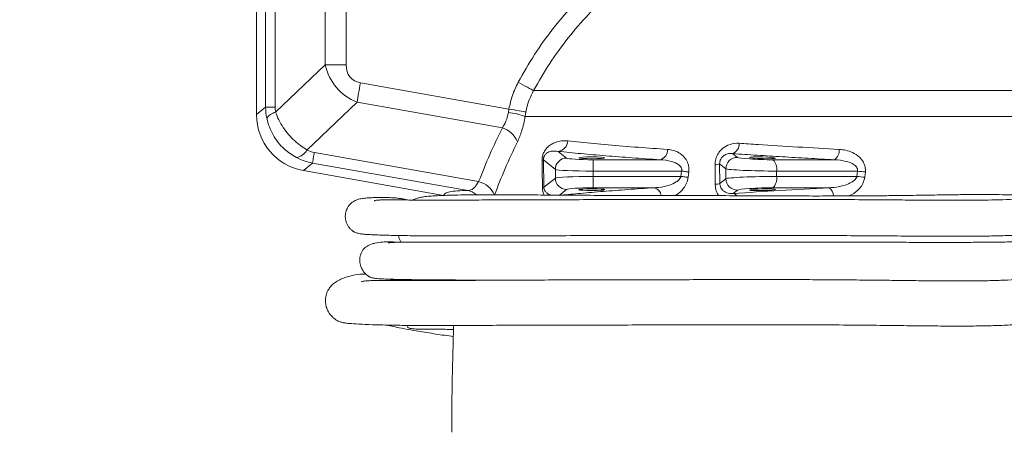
# Model space of a CAD drawing. Header units: millimetres. Extents: x 0 to 8410, y 0 to 5940.
# Tile 152 of 256: x 4839 to 5098, y 1580 to 1689. Entities that reach past the tile are written whole.
import ezdxf

# ---------------------------------------------------------------- set-up
doc = ezdxf.new("R2010")
doc.units = ezdxf.units.MM
doc.header["$LTSCALE"] = 10
doc.styles.add('SLDTEXTSTYLE0', font='TXT', dxfattribs={"width": 0.605})
doc.dimstyles.new('SLDDIMSTYLE0', dxfattribs={"dimtxt": 50, "dimasz": 50, "dimexe": 0, "dimexo": 0.0625, "dimgap": 12.5, "dimtad": 1, "dimtoh": 1, "dimdec": 1, "dimrnd": 1e-09, "dimzin": 12, "dimdsep": 46, "dimtxsty": 'SLDTEXTSTYLE0', "dimsah": 1, "dimcen": 0.09, "dimadec": 0, "dimazin": 0, "dimtfac": 1, "dimtofl": 0, "dimtmove": 0, "dimatfit": 3, "dimfxl": 1, "dimfrac": 2, "dimtolj": 1, "dimtzin": 12, "dimarcsym": 0})

# ---------------------------------------------------------------- blocks, each defined once
blk = doc.blocks.new('*D33')
at = {"color": 7, "linetype": 'Continuous', "lineweight": 0}
for p, q in [((5294.64, 1878.04), (4568.99, 1878.04)), ((4583.99, 1878.04), (4583.99, 1383.04)), ((4955.74, 1383.04), (4568.99, 1383.04))]:
    blk.add_line(p, q, dxfattribs=at)
for points in [[(4583.99, 1878.04), (4576.49, 1828.04), (4591.49, 1828.04)], [(4583.99, 1383.04), (4591.49, 1433.04), (4576.49, 1433.04)]]:
    blk.add_solid(points, dxfattribs=at)
at = {"color": 7, "linetype": 'Continuous', "lineweight": 0, "insert": (4519.54, 1573.26), "char_height": 50, "attachment_point": 1, "rotation": 90, "style": 'SLDTEXTSTYLE0'}
blk.add_mtext('495', dxfattribs=at)
blk = doc.blocks.new('*D35')
at = {"color": 7, "linetype": 'Continuous', "lineweight": 0}
for p, q in [((5294.64, 3305.04), (4468.99, 3305.04)), ((4483.99, 3305.04), (4483.99, 1383.04)), ((4955.74, 1383.04), (4468.99, 1383.04))]:
    blk.add_line(p, q, dxfattribs=at)
for points in [[(4483.99, 3305.04), (4476.49, 3255.04), (4491.49, 3255.04)], [(4483.99, 1383.04), (4491.49, 1433.04), (4476.49, 1433.04)]]:
    blk.add_solid(points, dxfattribs=at)
at = {"color": 7, "linetype": 'Continuous', "lineweight": 0, "insert": (4419.54, 2267.66), "char_height": 50, "attachment_point": 1, "rotation": 90, "style": 'SLDTEXTSTYLE0'}
blk.add_mtext('1922', dxfattribs=at)

msp = doc.modelspace()

# ---------------------------------------------------------------- linework, layer by layer
at = {"color": 7, "linetype": 'Continuous', "lineweight": 0}
for p, q in [((4901.140956, 1663.61402), (4901.140956, 1721.044764)), ((4950.498817, 1642.341629), (4913.519246, 1648.862139)), ((4952.655552, 1580.189496), (4952.654911, 1579.907879))]:
    msp.add_line(p, q, dxfattribs=at)
at = {"color": 8, "linetype": 'Continuous', "lineweight": 0}
for p, q in [((4903.543128, 1665.62967), (4903.543128, 1721.044764)), ((4906.025318, 1721.044764), (4906.025318, 1665.62967)), ((4919.284714, 1676.733718), (4919.284714, 1721.044764)), ((4924.791543, 1721.044764), (4924.791543, 1676.733718)), ((4906.172616, 1664.242879), (4919.284714, 1676.733718)), ((4924.791543, 1676.733718), (4919.284714, 1676.733718)), ((4928.560985, 1672.010705), (4967.741547, 1665.10211)), ((4974.239258, 1669.954613), (5153.85971, 1669.954613)), ((4901.140956, 1663.61402), (4903.543128, 1665.62967)), ((4906.025318, 1665.62967), (4903.543128, 1665.62967)), ((4927.659107, 1666.895911), (4914.432241, 1654.295728)), ((4966.004176, 1660.134658), (4927.659107, 1666.895911)), ((4967.597259, 1664.205179), (4967.741547, 1665.10211)), ((4972.216559, 1664.328173), (4972.009374, 1663.163349)), ((5121.078373, 1663.163349), (4972.009374, 1663.163349)), ((4916.393904, 1653.619841), (4959.754718, 1645.974145)), ((4980.768977, 1653.950468), (4982.97566, 1652.186737)), ((5026.762431, 1653.355107), (5028.051509, 1652.356073)), ((4915.908499, 1650.866941), (4913.519246, 1648.862139)), ((4956.889866, 1643.640831), (4915.908499, 1650.866941)), ((4979.987068, 1649.194047), (4976.854889, 1651.697502)), ((4976.854889, 1651.697502), (4976.975826, 1644.488678)), ((4989.949016, 1651.73991), (4989.949016, 1648.747221)), ((4989.949016, 1651.73991), (5007.629013, 1651.73991)), ((5022.175757, 1645.257429), (5022.132574, 1650.394067)), ((5024.991354, 1649.363384), (5023.34377, 1650.640235)), ((5023.34377, 1650.640235), (5023.391327, 1645.486132)), ((5037.419012, 1651.73991), (5053.629463, 1651.73991)), ((4979.987068, 1646.895483), (4979.987068, 1649.194047)), ((4989.949016, 1648.747221), (4989.949016, 1647.34231)), ((5013.316689, 1648.747221), (4989.949016, 1648.747221)), ((4989.949016, 1647.34231), (5013.141436, 1647.34231)), ((4989.949016, 1647.34231), (4989.949016, 1644.34962)), ((5013.141436, 1647.34231), (5013.316689, 1648.747221)), ((5015.218658, 1648.507461), (5015.045514, 1647.107318)), ((5024.991354, 1646.726147), (5024.991354, 1649.363384)), ((5038.373498, 1647.34231), (5038.373498, 1648.747221)), ((5059.712535, 1648.747221), (5038.373498, 1648.747221)), ((5038.373498, 1647.34231), (5059.55168, 1647.34231)), ((5059.55168, 1647.34231), (5059.712535, 1648.747221)), ((5061.79226, 1648.507461), (5061.633715, 1647.107318)), ((4976.975826, 1644.488678), (4979.987068, 1646.895483)), ((5023.391327, 1645.486132), (5024.991354, 1646.726147)), ((4982.97566, 1643.902794), (4981.021194, 1642.340675)), ((5006.055189, 1644.34962), (4989.949016, 1644.34962)), ((5028.051509, 1643.733427), (5026.908731, 1642.847821)), ((5052.179968, 1644.34962), (5037.419012, 1644.34962))]:
    msp.add_line(p, q, dxfattribs=at)
at = {"color": 8, "linetype": 'Continuous', "lineweight": 0, "flags": 128}
for points in [[(4928.560985, 1672.010705), (4928.438453, 1671.315804), (4928.316889, 1670.626298), (4928.197203, 1669.94761), (4928.080378, 1669.284985), (4927.967278, 1668.643609), (4927.858813, 1668.028489), (4927.755831, 1667.444393), (4927.659107, 1666.895911)], [(4970.175026, 1672.13516), (4970.819486, 1671.789393), (4971.450074, 1671.451077), (4972.053228, 1671.127454), (4972.616, 1670.825526), (4973.12626, 1670.551762), (4973.573027, 1670.312062), (4973.946704, 1670.111582), (4974.239258, 1669.954613)], [(4967.741547, 1665.10211), (4968.440739, 1664.981202), (4969.12579, 1664.862707), (4969.782827, 1664.749071), (4970.398528, 1664.642588), (4970.960466, 1664.545402), (4971.457226, 1664.459512), (4971.878765, 1664.386586), (4972.216559, 1664.328173)], [(4916.393904, 1653.619841), (4916.291488, 1653.039053), (4916.199414, 1652.516857), (4916.11862, 1652.058676), (4916.04994, 1651.66919), (4915.994091, 1651.352391), (4915.951623, 1651.111588), (4915.922997, 1650.949195), (4915.908499, 1650.866941)], [(5013.141436, 1647.34231), (5013.399353, 1647.310481), (5013.655325, 1647.27889), (5013.907438, 1647.247777), (5014.153792, 1647.217378), (5014.39253, 1647.187904), (5014.621867, 1647.159592), (5014.840079, 1647.13265), (5015.045514, 1647.107318)], [(5013.316689, 1648.747221), (5013.574278, 1648.714736), (5013.82993, 1648.68252), (5014.081737, 1648.650781), (5014.3278, 1648.619756), (5014.566278, 1648.589686), (5014.795376, 1648.560807), (5015.013387, 1648.53333), (5015.218658, 1648.507461)]]:
    msp.add_lwpolyline(points, dxfattribs=at)
at = {"color": 8, "linetype": 'Continuous', "lineweight": 0}
for centre, radius, start, end in [((4906.990829, 1660.562386), 3.770345, 102.53363819, 146.31279631), ((4964.413027, 1640.856563), 23.564745, 71.19425231, 82.23403929), ((4964.115161, 1654.051325), 6.369876, 22.53916799, 72.74923198), ((4980.396495, 1656.793694), 2.867521, 277.4636231, 357.63954367), ((5025.775716, 1655.900253), 2.729721, 291.19056757, 3.82303992), ((4910.905536, 1656.268772), 4.041107, 281.23315406, 330.77480709), ((5006.899138, 1654.380905), 2.739994, 285.44885151, 1.91663315), ((5051.966488, 1654.157092), 2.933983, 304.5272374, 6.17219771), ((4976.327197, 1652.085091), 0.654739, 283.22988824, 323.70273609), ((4982.999109, 1649.174725), 3.012103, 90.44605474, 179.63245276), ((5022.166191, 1653.331419), 2.937544, 269.34428251, 293.63268925), ((5028.002635, 1649.345134), 3.011336, 89.0700512, 179.65276407), ((5035.087632, 1649.347785), 3.340299, 349.6422632, 45.73679267), ((5035.087632, 1646.741745), 3.340299, 314.26320733, 10.3577368), ((5068.493096, 1717.222741), 70.450149, 262.70844946, 264.41254309), ((5068.667043, 1717.280619), 69.115916, 262.55595823, 264.29149619), ((4958.433125, 1640.2311), 5.893146, 21.72384265, 77.04066412), ((4982.999109, 1646.914806), 3.012103, 180.36754724, 269.55394526), ((5022.213557, 1648.401285), 3.144084, 269.31115065, 291.99952245), ((5028.002693, 1646.744426), 3.011395, 180.34779464, 270.92881967), ((4955.98939, 1638.981071), 4.745969, 49.05948026, 79.06268504), ((4976.461803, 1644.926719), 0.675352, 280.81932846, 319.56295913), ((5005.515784, 1641.963252), 2.446571, 8.82620849, 77.26313466), ((5026.714758, 1641.500061), 1.361647, 36.11298071, 81.81010076), ((5050.959689, 1642.277312), 2.404899, 357.97252917, 59.50828821)]:
    msp.add_arc(centre, radius, start, end, dxfattribs=at)
at = {"color": 7, "linetype": 'Continuous', "lineweight": 0}
msp.add_arc((5834.281584, 1578.044765), 881.640625, 178.049623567, 179.860632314, dxfattribs=at)
at = {"color": 8, "linetype": 'Continuous', "lineweight": 0}
for centre, major_axis, ratio, start_param, end_param in [((4934.960727, 1681.830905), (12.230153, 11.650693), 0.8880322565, 2.6468674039, 3.5369768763), ((4934.960727, 1681.830905), (8.949885, 8.525843), 0.5663044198, 2.6468674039, 3.5369768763), ((4918.908619, 1665.953601), (14.470043, 5.333844), 0.9690608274, 2.7997061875, 2.9998849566), ((4913.401783, 1665.953601), (6.933055, 2.69713), 0.9339239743, 2.7931015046, 2.9932802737), ((4917.955208, 1660.795573), (3.837567, 6.320566), 0.9403388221, 3.1936726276, 3.4924032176), ((4918.857083, 1665.910357), (7.733581, 13.29088), 0.9722491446, 3.1850932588, 3.4838238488), ((4989.949017, 1652.229399), (7, 0), 0.0699268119, 3.2288591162, 4.7123889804), ((5035.024872, 1652.229399), (6.999991, -0.16814), 0.0656719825, 3.230436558, 5.0630322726), ((4989.949017, 1649.236707), (10, 0), 0.0489487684, 3.2288591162, 4.7123889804), ((4989.949017, 1646.852822), (10, 0), 0.0489487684, 1.5707963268, 3.054326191), ((5034.953298, 1649.236707), (9.999997, -0.167769), 0.0459838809, 3.2296305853, 5.0622262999), ((5034.953298, 1646.852822), (9.999997, 0.167769), 0.0459838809, 1.2209590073, 3.0535547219), ((4989.949017, 1643.86013), (7, 0), 0.0699268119, 1.5707963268, 3.054326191), ((5035.024872, 1643.86013), (6.999991, 0.16814), 0.0656719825, 1.2201530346, 3.0527487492)]:
    msp.add_ellipse(centre, major_axis=major_axis, ratio=ratio, start_param=start_param, end_param=end_param, dxfattribs=at)
at = {"color": 7, "linetype": 'Continuous', "lineweight": 0}
msp.add_ellipse((4916.161545, 1663.648532), major_axis=(-11.517526, -9.664352), ratio=0.9976679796, start_param=5.5862030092, end_param=6.9801676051, dxfattribs=at)
for centre, major_axis, ratio in [((4989.640959, 1652.244033), (3.45, 0), 0.0699268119), ((5034.640959, 1652.251503), (3.449996, -0.082869), 0.0656719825), ((4989.640959, 1643.845497), (3.45, 0), 0.0699268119), ((5034.640959, 1643.838026), (3.449996, 0.082869), 0.0656719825)]:
    msp.add_ellipse(centre, major_axis=major_axis, ratio=ratio, dxfattribs=at)
at = {"color": 8, "linetype": 'Continuous', "lineweight": 0}
for points, knots in [([(4970.175026, 1672.13516), (4971.575434, 1674.595179), (4974.376299, 1679.515302), (4979.400975, 1686.480072), (4985.021738, 1693.071391), (4991.077434, 1699.110247), (4995.439616, 1702.662521), (4997.541455, 1704.37412)], [0, 0, 0, 0, 0.1993032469, 0.3986132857, 0.6038672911, 0.8091305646, 1, 1, 1, 1]), ([(5000.433667, 1700.658366), (4998.419882, 1699.028672), (4994.306474, 1695.699815), (4988.617081, 1690.071508), (4983.268332, 1683.876892), (4978.385217, 1677.195393), (4975.62123, 1672.368182), (4974.239258, 1669.954613)], [0, 0, 0, 0, 0.19113076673, 0.39040870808, 0.58967888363, 0.7948425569, 1, 1, 1, 1]), ([(4967.741547, 1665.10211), (4968.001402, 1666.307391), (4968.527992, 1668.749869), (4969.621253, 1670.996942), (4970.175026, 1672.13516)], [0, 0, 0, 0, 0.49346677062, 1, 1, 1, 1]), ([(4974.239258, 1669.954613), (4973.861012, 1669.20942), (4973.097167, 1667.704549), (4972.503431, 1665.780873), (4972.277535, 1664.636947), (4972.216559, 1664.328173)], [0, 0, 0, 0, 0.4173018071, 0.84271507, 1, 1, 1, 1]), ([(4906.172616, 1664.242879), (4906.441217, 1663.565018), (4906.985031, 1662.192612), (4908.153155, 1660.219316), (4909.568545, 1658.351621), (4911.595841, 1656.216886), (4913.335254, 1655.038742), (4914.432241, 1654.295728)], [0, 0, 0, 0, 0.1699817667, 0.3441473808, 0.5177174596, 0.6958413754, 1, 1, 1, 1]), ([(4966.004176, 1660.134658), (4966.350294, 1660.677628), (4967.075136, 1661.814716), (4967.418076, 1663.384815), (4967.597259, 1664.205179)], [0, 0, 0, 0, 0.4775084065, 1, 1, 1, 1]), ([(4972.009374, 1663.163349), (4971.891958, 1662.513167), (4971.653723, 1661.193958), (4971.016027, 1658.841241), (4970.393991, 1657.40572), (4969.998492, 1656.492993)], [0, 0, 0, 0, 0.2614078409, 0.530391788, 1, 1, 1, 1]), ([(4911.692751, 1652.305082), (4910.553106, 1653.013371), (4908.754708, 1654.131076), (4906.778079, 1656.300813), (4905.463783, 1658.245698), (4904.439, 1660.382618), (4904.050373, 1661.890293), (4903.853608, 1662.65364)], [0, 0, 0, 0, 0.2998162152, 0.4731196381, 0.6509987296, 0.8232980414, 1, 1, 1, 1]), ([(4959.754718, 1645.974145), (4960.706873, 1648.361574), (4962.612502, 1653.139747), (4964.873096, 1657.801943), (4966.004176, 1660.134658)], [0, 0, 0, 0, 0.4996532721, 1, 1, 1, 1]), ([(4969.998492, 1656.492993), (4968.883285, 1654.145036), (4966.680554, 1649.507401), (4964.82423, 1644.75747), (4963.907732, 1642.41235)], [0, 0, 0, 0, 0.5062834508, 1, 1, 1, 1]), ([(4976.47704, 1651.447728), (4976.485173, 1651.726281), (4976.501431, 1652.283095), (4976.723307, 1653.182703), (4977.195349, 1654.2094), (4977.974874, 1655.139254), (4978.958725, 1655.87018), (4980.176742, 1656.419918), (4981.612701, 1656.759898), (4982.711825, 1656.703701), (4983.261583, 1656.675592)], [0, 0, 0, 0, 0.0564620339, 0.1128654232, 0.189395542, 0.3187798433, 0.4543903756, 0.5903651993, 0.795109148, 1, 1, 1, 1]), ([(4983.261583, 1656.675592), (4984.372383, 1656.557821), (4987.705913, 1656.204388), (4993.821653, 1655.641005), (5001.503706, 1655.021475), (5007.02763, 1654.648683), (5009.6376, 1654.472545)], [0, 0, 0, 0, 0.1467340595, 0.440351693, 0.7355748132, 1, 1, 1, 1]), ([(5022.132574, 1650.394067), (5022.168652, 1650.911919), (5022.240705, 1651.946131), (5022.878128, 1653.366624), (5023.941086, 1654.682887), (5025.634977, 1655.774493), (5027.288007, 1656.131397), (5028.296595, 1656.090483), (5028.499363, 1656.082258)], [0, 0, 0, 0, 0.1460898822, 0.2917590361, 0.4387900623, 0.6538910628, 0.9304178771, 1, 1, 1, 1]), ([(5028.499363, 1656.082258), (5030.164847, 1655.968356), (5035.179743, 1655.625391), (5043.898185, 1655.077702), (5051.214984, 1654.674634), (5054.883463, 1654.472545)], [0, 0, 0, 0, 0.1986784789, 0.5982353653, 1, 1, 1, 1]), ([(4980.768977, 1653.950468), (4980.135792, 1654.011745), (4979.101956, 1654.111796), (4977.920778, 1653.672566), (4977.28517, 1653.103766), (4977.017382, 1652.645072), (4976.914782, 1652.320054), (4976.871735, 1652.104206), (4976.851141, 1651.893789), (4976.853706, 1651.759419), (4976.854889, 1651.697502)], [0, 0, 0, 0, 0.4568724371, 0.7459618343, 0.8685563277, 0.9284103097, 0.9495649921, 0.9646922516, 0.9837301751, 1, 1, 1, 1]), ([(5007.629013, 1651.73991), (5005.132901, 1651.905459), (5000.140678, 1652.236557), (4993.20404, 1652.776339), (4986.660145, 1653.344417), (4982.732699, 1653.748451), (4980.768977, 1653.950468)], [0, 0, 0, 0, 0.2480282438, 0.4960565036, 0.7480282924, 1, 1, 1, 1]), ([(5009.6376, 1654.472545), (5010.140404, 1654.408322), (5011.145305, 1654.279965), (5012.655422, 1653.620783), (5013.974848, 1652.586269), (5014.868086, 1651.216172), (5015.28533, 1649.830837), (5015.240189, 1648.934833), (5015.218658, 1648.507461)], [0, 0, 0, 0, 0.18814297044, 0.37602135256, 0.5904701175, 0.75470822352, 0.88300171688, 1, 1, 1, 1]), ([(5026.762431, 1653.355107), (5026.65244, 1653.364509), (5026.116113, 1653.410353), (5025.258881, 1653.28758), (5024.343025, 1652.803317), (5023.797455, 1652.217578), (5023.546882, 1651.744951), (5023.408759, 1651.336025), (5023.344935, 1650.983367), (5023.34407, 1650.728563), (5023.34377, 1650.640235)], [0, 0, 0, 0, 0.0822025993, 0.4008283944, 0.6272416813, 0.763442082, 0.844948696, 0.8835448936, 0.9596307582, 1, 1, 1, 1]), ([(5053.629463, 1651.73991), (5051.305733, 1651.864428), (5046.658272, 1652.113462), (5039.865356, 1652.510268), (5033.20112, 1652.922166), (5028.908661, 1653.210793), (5026.762431, 1653.355107)], [0, 0, 0, 0, 0.2489263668, 0.4978526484, 0.7489262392, 1, 1, 1, 1]), ([(5054.883463, 1654.472545), (5055.482579, 1654.410246), (5056.680034, 1654.28573), (5058.515986, 1653.642149), (5060.147883, 1652.613507), (5061.282596, 1651.223075), (5061.827819, 1649.829135), (5061.803629, 1648.930047), (5061.79226, 1648.507461)], [0, 0, 0, 0, 0.1827073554, 0.3651779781, 0.5840948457, 0.7505737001, 0.8827656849, 1, 1, 1, 1]), ([(4976.588575, 1644.263372), (4976.559119, 1646.230712), (4976.523219, 1648.628524), (4976.484068, 1651.018638), (4976.47704, 1651.447728)], [0, 0, 0, 0, 0.8204727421, 1, 1, 1, 1]), ([(5013.316689, 1648.747221), (5013.338151, 1648.878315), (5013.373244, 1649.092672), (5013.297441, 1649.511239), (5013.135327, 1649.806538), (5012.746354, 1650.277286), (5011.961306, 1650.833278), (5010.17346, 1651.519361), (5008.63586, 1651.652638), (5007.629013, 1651.73991)], [0, 0, 0, 0, 0.0516017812, 0.0843759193, 0.1673942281, 0.1852523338, 0.3380883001, 0.5665686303, 1, 1, 1, 1]), ([(5059.712535, 1648.747221), (5059.731037, 1648.882798), (5059.75997, 1649.09482), (5059.672538, 1649.487144), (5059.504505, 1649.785525), (5059.082193, 1650.269057), (5058.201787, 1650.847845), (5056.299194, 1651.523309), (5054.674748, 1651.655104), (5053.629463, 1651.73991)], [0, 0, 0, 0, 0.0546607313, 0.0854804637, 0.1609217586, 0.1900940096, 0.3451193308, 0.5786031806, 1, 1, 1, 1]), ([(5006.055189, 1644.34962), (5006.453041, 1644.372424), (5007.820865, 1644.450825), (5009.811294, 1644.877864), (5011.654062, 1645.667874), (5012.605861, 1646.407409), (5013.01106, 1646.943473), (5013.107064, 1647.23716), (5013.141436, 1647.34231)], [0, 0, 0, 0, 0.15332145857, 0.52712275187, 0.76618672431, 0.89205693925, 0.96135265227, 1, 1, 1, 1]), ([(5052.179968, 1644.34962), (5052.598533, 1644.372177), (5054.033248, 1644.449496), (5056.112898, 1644.871672), (5058.025708, 1645.655294), (5059.015077, 1646.399382), (5059.428224, 1646.942788), (5059.5196, 1647.238494), (5059.55168, 1647.34231)], [0, 0, 0, 0, 0.151461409, 0.5191640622, 0.7595165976, 0.8887587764, 0.9609459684, 1, 1, 1, 1]), ([(4956.889866, 1643.640831), (4957.057579, 1643.647424), (4957.62262, 1643.669637), (4958.648099, 1644.238923), (4959.387937, 1645.399017), (4959.754718, 1645.974145)], [0, 0, 0, 0, 0.1754892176, 0.5912408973, 1, 1, 1, 1]), ([(5015.045514, 1647.107318), (5014.926172, 1646.564991), (5014.689015, 1645.487275), (5013.651007, 1643.886914), (5012.590532, 1642.832773), (5011.796388, 1642.407473), (5011.647006, 1642.327473)], [0, 0, 0, 0, 0.2494760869, 0.4957607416, 0.9051508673, 1, 1, 1, 1]), ([(5023.158325, 1642.278686), (5023.025445, 1642.443413), (5022.578552, 1642.997416), (5022.253713, 1644.071053), (5022.196516, 1644.941508), (5022.175757, 1645.257429)], [0, 0, 0, 0, 0.21233895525, 0.71412878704, 1, 1, 1, 1]), ([(5023.391327, 1645.486132), (5023.402561, 1645.325828), (5023.43167, 1644.910486), (5023.585159, 1644.521006), (5023.864241, 1644.00665), (5024.460645, 1643.352181), (5025.548038, 1642.833271), (5026.460516, 1642.843028), (5026.908731, 1642.847821)], [0, 0, 0, 0, 0.0673326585, 0.1744575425, 0.1967272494, 0.3744850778, 0.6927430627, 1, 1, 1, 1]), ([(5061.633715, 1647.107318), (5061.508283, 1646.559717), (5061.258957, 1645.471237), (5060.058753, 1643.858739), (5058.740364, 1642.760627), (5057.714591, 1642.309378), (5057.463126, 1642.198757)], [0, 0, 0, 0, 0.2427080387, 0.4824369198, 0.8731211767, 1, 1, 1, 1]), ([(4950.498817, 1642.341629), (4950.590678, 1642.528146), (4950.774399, 1642.901181), (4952.031106, 1643.288725), (4953.959731, 1643.556942), (4955.913155, 1643.612868), (4956.889866, 1643.640831)], [0, 0, 0, 0, 0.2476679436, 0.4953354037, 0.7476678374, 1, 1, 1, 1]), ([(4976.995094, 1642.43342), (4976.902141, 1642.653477), (4976.708329, 1643.112311), (4976.602826, 1643.784872), (4976.590855, 1644.186816), (4976.588575, 1644.263372)], [0, 0, 0, 0, 0.4272848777, 0.8909179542, 1, 1, 1, 1]), ([(4976.975826, 1644.488678), (4976.977492, 1644.450333), (4976.985423, 1644.267704), (4977.023345, 1644.083225), (4977.116825, 1643.770028), (4977.361296, 1643.298581), (4977.83636, 1642.860654), (4978.421027, 1642.516358), (4978.838957, 1642.446966), (4979.025004, 1642.416075)], [0, 0, 0, 0, 0.01656281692, 0.07888610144, 0.09598957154, 0.21401548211, 0.48267926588, 0.76970673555, 1, 1, 1, 1]), ([(4981.624452, 1642.398343), (4983.26362, 1642.558862), (4986.739937, 1642.899289), (4992.60935, 1643.393885), (4999.06691, 1643.888044), (5003.725763, 1644.195761), (5006.055189, 1644.34962)], [0, 0, 0, 0, 0.2277147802, 0.4829332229, 0.7414666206, 1, 1, 1, 1]), ([(5026.908731, 1642.847821), (5030.958876, 1643.111389), (5039.088878, 1643.640457), (5047.805653, 1644.112657), (5052.179968, 1644.34962)], [0, 0, 0, 0, 0.4981727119, 1, 1, 1, 1])]:
    msp.add_open_spline(points, degree=3, knots=knots, dxfattribs=at)
at = {"color": 7, "linetype": 'Continuous', "lineweight": 0}
for points, knots in [([(5148.272043, 1650.659815), (5148.171899, 1650.086442), (5147.973573, 1648.950929), (5147.242284, 1646.967802), (5146.327368, 1645.028068), (5145.237833, 1643.075063), (5144.100661, 1641.233734), (5143.018247, 1639.586783), (5141.968974, 1638.058859), (5140.742908, 1636.386914), (5139.22845, 1634.531038), (5137.62221, 1632.816346), (5136.103691, 1631.39256), (5134.371643, 1629.9457), (5132.221258, 1628.391772), (5129.839153, 1626.953851), (5127.711198, 1625.860957), (5125.249908, 1624.747442), (5122.11003, 1623.572529), (5118.065551, 1622.42906), (5114.096363, 1621.598232), (5110.533088, 1621.038762), (5107.373818, 1620.647953), (5104.321705, 1620.354441), (5101.038686, 1620.122637), (5097.47511, 1619.95485), (5093.62923, 1619.847658), (5089.458244, 1619.795881), (5084.892525, 1619.791416), (5079.813543, 1619.825473), (5074.601884, 1619.882553), (5069.254802, 1619.94735), (5063.773246, 1620.011382), (5057.710599, 1620.071539), (5051.236004, 1620.119412), (5044.317492, 1620.153095), (5036.95523, 1620.17007), (5028.994498, 1620.168237), (5020.564318, 1620.149648), (5011.159181, 1620.12045), (5001.130683, 1620.088124), (4990.88107, 1620.068748), (4981.407288, 1620.05506), (4972.561899, 1620.035684), (4964.478131, 1619.99695), (4957.240515, 1619.945328), (4951.108682, 1619.903497), (4945.956523, 1619.886407), (4941.67573, 1619.894209), (4938.192212, 1619.908615), (4935.408331, 1619.917641), (4933.236516, 1619.910679), (4931.589402, 1619.886043), (4930.391768, 1619.841818), (4929.563906, 1619.780036), (4929.074258, 1619.689993), (4928.835284, 1619.625282), (4928.831164, 1619.560996), (4928.830443, 1619.549752)], [0, 0, 0, 0, 0.0071711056, 0.0142017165, 0.0211210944, 0.0273878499, 0.0344979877, 0.0405082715, 0.045049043, 0.0512238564, 0.0594604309, 0.0673352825, 0.0735730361, 0.0797721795, 0.0896767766, 0.1000566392, 0.10784564, 0.1139019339, 0.1272295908, 0.1410200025, 0.1548003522, 0.1660014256, 0.1748897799, 0.1841480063, 0.1941340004, 0.2049116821, 0.2165403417, 0.2289349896, 0.2425941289, 0.2578402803, 0.2750598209, 0.2902745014, 0.3072573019, 0.326308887, 0.3477626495, 0.3696546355, 0.3941125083, 0.4211301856, 0.4504270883, 0.4814877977, 0.5211469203, 0.5609998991, 0.6003236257, 0.6385557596, 0.6804132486, 0.7199466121, 0.7568827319, 0.7909574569, 0.8221201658, 0.8506596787, 0.8768655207, 0.9009892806, 0.9232344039, 0.9437729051, 0.9627548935, 0.9803114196, 0.996556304, 1, 1, 1, 1]), ([(4930.040015, 1621.531874), (4929.706201, 1621.568745), (4928.380929, 1621.715126), (4926.847049, 1621.386319), (4925.081073, 1620.916525), (4923.734475, 1620.427152), (4922.447042, 1619.796486), (4921.357676, 1619.042308), (4920.472654, 1618.126036), (4919.882846, 1617.175984), (4919.52401, 1616.214627), (4919.352184, 1615.349536), (4919.309434, 1614.585639), (4919.352251, 1613.952182), (4919.43028, 1613.478939), (4919.500675, 1613.162329), (4919.58438, 1612.862588), (4919.715103, 1612.473526), (4919.895971, 1612.058576), (4920.060336, 1611.751762), (4920.266978, 1611.416324), (4920.450678, 1611.15558), (4920.582246, 1610.98087), (4920.714941, 1610.815397), (4920.89806, 1610.59994), (4921.248533, 1610.224473), (4921.721821, 1609.812684), (4922.293807, 1609.421516), (4922.925775, 1609.108919), (4923.641662, 1608.871727), (4924.510331, 1608.698892), (4925.819078, 1608.55813), (4928.053564, 1608.414976), (4931.621721, 1608.271587), (4936.187092, 1608.145612), (4941.713321, 1608.053761), (4948.101657, 1608.020497), (4955.253221, 1608.04971), (4963.205764, 1608.09923), (4971.914442, 1608.13903), (4981.279877, 1608.15726), (4990.781843, 1608.17018), (5000.239458, 1608.187633), (5009.545739, 1608.216109), (5019.12986, 1608.247005), (5028.773687, 1608.270209), (5038.222667, 1608.271822), (5047.241098, 1608.244929), (5055.695196, 1608.192663), (5063.556169, 1608.118691), (5070.842508, 1608.032728), (5077.585412, 1607.953519), (5083.833387, 1607.901535), (5089.406593, 1607.902671), (5094.40503, 1607.973714), (5098.917275, 1608.120275), (5103.249169, 1608.363362), (5107.454204, 1608.723474), (5111.925961, 1609.263666), (5117.068838, 1610.138918), (5121.589353, 1611.250954), (5125.071905, 1612.374843), (5127.178302, 1613.157125), (5129.124008, 1613.971062), (5131.233619, 1614.958937), (5133.658436, 1616.256314), (5136.120295, 1617.79351), (5138.305053, 1619.368368), (5140.310704, 1620.996216), (5142.392928, 1622.894304), (5144.499695, 1625.038208), (5146.385733, 1627.120513), (5147.833963, 1628.801603), (5149.039281, 1630.239194), (5150.305919, 1631.785757), (5151.74292, 1633.604361), (5153.377239, 1635.779598), (5155.041649, 1638.189927), (5156.745738, 1640.96011), (5157.629208, 1642.921588), (5158.090455, 1643.945649)], [0, 0, 0, 0, 0.0079540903, 0.0315784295, 0.0439079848, 0.0564197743, 0.0691226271, 0.081465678, 0.0917791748, 0.0998258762, 0.1043413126, 0.1078066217, 0.1105632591, 0.1126746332, 0.1135364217, 0.1143110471, 0.115047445, 0.1158018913, 0.1175523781, 0.119622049, 0.121152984, 0.1217293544, 0.1222338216, 0.1227327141, 0.1232939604, 0.1247312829, 0.1291293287, 0.1357818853, 0.1448320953, 0.1564317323, 0.1707780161, 0.1881069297, 0.2182361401, 0.2492831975, 0.2813097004, 0.3144285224, 0.3487286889, 0.3839601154, 0.4194087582, 0.4545010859, 0.4887579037, 0.5219476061, 0.5499629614, 0.5782316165, 0.6063500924, 0.633839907, 0.6601165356, 0.6844822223, 0.7066959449, 0.7268778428, 0.7452096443, 0.7619191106, 0.7772511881, 0.7914669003, 0.8029647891, 0.8140250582, 0.8247507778, 0.8351550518, 0.845652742, 0.8589558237, 0.8751026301, 0.8819226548, 0.8878260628, 0.8928731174, 0.8985706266, 0.9061289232, 0.914447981, 0.9212337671, 0.9269671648, 0.9341884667, 0.9426167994, 0.9495365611, 0.9550939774, 0.9590270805, 0.9633622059, 0.9697764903, 0.9760243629, 0.9832567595, 0.9912585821, 1, 1, 1, 1]), ([(5145.691479, 1643.924132), (5144.551198, 1644.036728), (5141.549533, 1644.333126), (5136.837902, 1644.259098), (5131.790878, 1643.949982), (5127.38572, 1643.549727), (5123.760603, 1643.175811), (5120.990544, 1642.884048), (5117.836261, 1642.557608), (5113.723404, 1642.153961), (5108.074955, 1641.687068), (5101.488811, 1641.298754), (5095.336911, 1641.130553), (5089.792891, 1641.067844), (5085.090235, 1641.05538), (5079.972189, 1641.072229), (5074.388576, 1641.108802), (5068.261659, 1641.156202), (5061.513768, 1641.205723), (5054.066539, 1641.249063), (5045.849948, 1641.280779), (5036.855588, 1641.295712), (5027.1932, 1641.291354), (5017.109806, 1641.274088), (5006.898142, 1641.251553), (4996.857081, 1641.23218), (4987.266758, 1641.217084), (4978.416551, 1641.199577), (4970.367801, 1641.175232), (4963.107826, 1641.142313), (4956.660255, 1641.112589), (4951.034396, 1641.094626), (4946.220166, 1641.098548), (4942.199256, 1641.117496), (4938.967243, 1641.144631), (4936.517684, 1641.160029), (4934.756533, 1641.157708), (4933.556033, 1641.132604), (4932.781919, 1641.085929), (4932.36823, 1641.001194), (4932.182907, 1640.939443), (4932.1861, 1640.877406), (4932.186304, 1640.873447)], [0, 0, 0, 0, 0.01139208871, 0.02998845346, 0.04672242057, 0.06157918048, 0.0736861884, 0.08268571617, 0.08905811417, 0.10497112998, 0.12345087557, 0.14497155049, 0.17011123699, 0.18432825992, 0.19989967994, 0.21686713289, 0.23557845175, 0.25640423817, 0.27972524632, 0.30592821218, 0.33541071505, 0.36853433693, 0.40499243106, 0.44399198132, 0.48481107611, 0.5268062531, 0.56936031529, 0.61189717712, 0.65398711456, 0.6952035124, 0.73514823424, 0.77339957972, 0.80956043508, 0.8436314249, 0.87552146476, 0.90378072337, 0.92854351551, 0.95017905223, 0.96898824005, 0.98521524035, 0.99905667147, 1, 1, 1, 1]), ([(5110.347128, 1641.893611), (5110.056559, 1641.920616), (5108.758871, 1642.04122), (5106.399466, 1642.202464), (5103.176634, 1642.380099), (5099.748693, 1642.4988), (5096.086486, 1642.566105), (5092.172495, 1642.582502), (5087.916671, 1642.554485), (5083.199817, 1642.491438), (5077.883157, 1642.405982), (5072.554149, 1642.32532), (5067.221338, 1642.261082), (5061.91367, 1642.216943), (5055.99353, 1642.188719), (5049.386354, 1642.178117), (5042.073203, 1642.187058), (5034.1363, 1642.220089), (5025.806342, 1642.265534), (5017.420036, 1642.310178), (5009.303197, 1642.338821), (5001.074908, 1642.347161), (4993.030105, 1642.349879), (4985.361577, 1642.366549), (4978.505554, 1642.417015), (4972.214856, 1642.478325), (4966.576486, 1642.527646), (4961.65574, 1642.535213), (4957.598743, 1642.50181), (4954.279152, 1642.44443), (4951.567298, 1642.371702), (4949.238537, 1642.286682), (4947.267142, 1642.172785), (4945.649371, 1642.033731), (4944.340442, 1641.804569), (4943.595611, 1641.695221), (4942.735864, 1641.266781), (4942.438571, 1641.118631)], [0, 0, 0, 0, 0.0035138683, 0.0156929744, 0.0284772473, 0.0424120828, 0.0570740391, 0.0727001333, 0.0897310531, 0.1087205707, 0.130349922, 0.1554412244, 0.1755798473, 0.1982676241, 0.2239468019, 0.2531156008, 0.286154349, 0.3227765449, 0.3623598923, 0.4034517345, 0.4443005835, 0.4843679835, 0.5331131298, 0.5803573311, 0.6259930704, 0.6694913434, 0.7149841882, 0.7564990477, 0.7940219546, 0.8279822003, 0.8587655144, 0.8867136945, 0.916461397, 0.9431946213, 0.9672867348, 0.988688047, 1, 1, 1, 1]), ([(4940.94607, 1641.129002), (4940.687641, 1641.189521), (4940.137715, 1641.318302), (4939.264646, 1641.488428), (4938.178945, 1641.646286), (4936.758791, 1641.755196), (4935.056835, 1641.803432), (4933.220014, 1641.801365), (4931.485337, 1641.747894), (4929.939789, 1641.638552), (4928.695903, 1641.477698), (4927.648565, 1641.240673), (4926.559622, 1640.705338), (4925.750379, 1639.971118), (4925.233337, 1639.298128), (4924.879164, 1638.581904), (4924.67137, 1637.901665), (4924.534518, 1637.116792), (4924.564689, 1636.005243), (4924.91403, 1634.889152), (4925.330772, 1634.195263), (4925.552868, 1633.900283), (4925.702544, 1633.71343), (4925.901455, 1633.494632), (4926.267718, 1633.14953), (4926.765841, 1632.801083), (4927.399914, 1632.500206), (4928.106574, 1632.295546), (4928.928475, 1632.157696), (4929.895155, 1632.070046), (4931.111245, 1632.003166), (4932.670408, 1631.933583), (4935.129252, 1631.850072), (4938.924635, 1631.756447), (4944.390407, 1631.67948), (4950.717815, 1631.649168), (4957.759264, 1631.662228), (4965.668158, 1631.691112), (4974.356376, 1631.716698), (4983.747192, 1631.73053), (4993.955383, 1631.741371), (5004.918027, 1631.756818), (5016.50561, 1631.780108), (5028.33291, 1631.798488), (5039.333767, 1631.797695), (5049.152435, 1631.772405), (5057.648266, 1631.73203), (5065.486931, 1631.67955), (5072.703325, 1631.623821), (5079.349663, 1631.578037), (5085.037962, 1631.558562), (5089.892066, 1631.573966), (5094.036969, 1631.621132), (5098.041558, 1631.710661), (5101.931431, 1631.849712), (5105.717973, 1632.045234), (5109.616377, 1632.304255), (5113.976898, 1632.658316), (5118.390217, 1633.078592), (5122.552578, 1633.50565), (5125.968852, 1633.857965), (5129.025204, 1634.162801), (5132.148308, 1634.455591), (5135.611887, 1634.722511), (5138.159745, 1634.834806), (5139.485855, 1634.893254)], [0, 0, 0, 0, 0.0097737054, 0.0207980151, 0.0320811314, 0.0471470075, 0.0626660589, 0.0785033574, 0.094641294, 0.1110883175, 0.1278569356, 0.1432664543, 0.1540582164, 0.1585563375, 0.1625001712, 0.1659458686, 0.1675091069, 0.1695099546, 0.1727985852, 0.176717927, 0.1790960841, 0.1796877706, 0.1800625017, 0.1817857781, 0.1840290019, 0.1902921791, 0.1990577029, 0.2104801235, 0.2231327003, 0.2382636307, 0.255181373, 0.27246928, 0.2901265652, 0.3259626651, 0.3634803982, 0.399180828, 0.436189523, 0.4738000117, 0.5113940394, 0.548447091, 0.5847814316, 0.6218183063, 0.6591783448, 0.6959367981, 0.7308790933, 0.7575670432, 0.7817509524, 0.8035876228, 0.8232934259, 0.841137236, 0.8574350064, 0.8688620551, 0.8797758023, 0.8903366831, 0.9006287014, 0.9106425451, 0.9203891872, 0.9315870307, 0.945270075, 0.9554549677, 0.9646788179, 0.9724282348, 0.9797583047, 0.9894646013, 1, 1, 1, 1]), ([(5137.643702, 1632.881835), (5136.096171, 1632.624689), (5133.075248, 1632.122717), (5128.707799, 1631.610775), (5124.960125, 1631.247327), (5121.307047, 1630.954438), (5117.302075, 1630.690419), (5112.340289, 1630.438115), (5106.598361, 1630.225075), (5101.092059, 1630.093191), (5095.960718, 1630.017981), (5091.348777, 1629.977834), (5086.315945, 1629.958191), (5080.809756, 1629.956651), (5074.76327, 1629.96771), (5068.073485, 1629.986667), (5061.007301, 1630.007722), (5053.53091, 1630.02718), (5045.629696, 1630.04233), (5037.030298, 1630.051023), (5027.861752, 1630.054267), (5018.358686, 1630.053188), (5008.779868, 1630.048498), (4999.383444, 1630.040518), (4990.410846, 1630.029731), (4982.117087, 1630.017314), (4974.550591, 1630.00535), (4967.695649, 1629.996359), (4961.558837, 1629.991049), (4956.14539, 1629.98971), (4951.442876, 1629.99205), (4947.435011, 1629.996743), (4944.121932, 1630.002787), (4941.504309, 1630.005652), (4939.539397, 1629.999973), (4938.12295, 1629.983456), (4937.145702, 1629.953124), (4936.507544, 1629.9089), (4936.146815, 1629.844782), (4935.985012, 1629.788595), (4935.978606, 1629.739057), (4935.977278, 1629.728794)], [0, 0, 0, 0, 0.0168752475, 0.0329420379, 0.046661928, 0.0566344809, 0.0714426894, 0.0884621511, 0.1081111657, 0.1307292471, 0.1451324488, 0.1608121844, 0.1780403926, 0.1968611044, 0.2177392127, 0.2411913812, 0.2677613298, 0.2940105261, 0.3234647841, 0.3564092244, 0.3923904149, 0.4306607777, 0.4705181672, 0.511321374, 0.5525145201, 0.5936648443, 0.634486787, 0.6746644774, 0.7138088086, 0.7514855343, 0.7872490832, 0.8209782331, 0.8528318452, 0.8818705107, 0.9075562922, 0.9302589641, 0.9502822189, 0.967873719, 0.9832344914, 0.9965265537, 1, 1, 1, 1]), ([(4938.586278, 1631.773934), (4938.733093, 1631.234603), (4938.909839, 1630.585325), (4939.234259, 1630.080019), (4939.289195, 1629.994452)], [0, 0, 0, 0, 0.8306625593, 1, 1, 1, 1]), ([(4938.339485, 1629.982412), (4938.187489, 1629.996608), (4937.523981, 1630.058578), (4936.138049, 1630.128112), (4934.237587, 1630.084481), (4932.636341, 1629.845998), (4931.40745, 1629.482803), (4930.594137, 1629.13859), (4929.936171, 1628.719162), (4929.426698, 1628.235513), (4929.062243, 1627.759692), (4928.775785, 1627.240014), (4928.580968, 1626.731364), (4928.468475, 1626.282153), (4928.373386, 1625.740848), (4928.347115, 1625.071954), (4928.479394, 1624.019038), (4928.849821, 1622.991379), (4929.461541, 1622.102048), (4929.964089, 1621.584019), (4930.27968, 1621.325585), (4930.458848, 1621.194978), (4930.563194, 1621.121482), (4930.752194, 1620.996319), (4930.969882, 1620.871428), (4931.246129, 1620.740766), (4931.57212, 1620.630118), (4931.998455, 1620.533759), (4932.587052, 1620.452604), (4933.54208, 1620.373613), (4935.040171, 1620.30419), (4937.343223, 1620.230056), (4940.273051, 1620.16695), (4943.834741, 1620.114729), (4948.026879, 1620.075418), (4953.172492, 1620.04744), (4959.369063, 1620.034238), (4966.172087, 1620.031007), (4971.164095, 1620.033368), (4973.403511, 1620.034427)], [0, 0, 0, 0, 0.0101899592, 0.0444821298, 0.0830316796, 0.1262744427, 0.1498227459, 0.1746295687, 0.1969114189, 0.2106834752, 0.2218723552, 0.230483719, 0.2366588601, 0.238989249, 0.2409890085, 0.2469664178, 0.2510398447, 0.2604679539, 0.266640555, 0.2708095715, 0.2738146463, 0.2743656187, 0.2750284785, 0.2770927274, 0.2846956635, 0.2972132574, 0.3148436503, 0.3378238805, 0.3664729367, 0.4012218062, 0.4562927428, 0.5140968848, 0.5737638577, 0.6354647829, 0.6993603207, 0.7655747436, 0.8478879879, 0.9317624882, 1, 1, 1, 1]), ([(4937.661333, 1619.909466), (4937.366092, 1619.975924), (4936.953443, 1620.068812), (4936.559972, 1620.174568), (4936.448021, 1620.204658)], [0, 0, 0, 0, 0.7154770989, 1, 1, 1, 1]), ([(4936.594693, 1620.340973), (4936.595057, 1620.330876), (4936.597563, 1620.261459), (4936.715151, 1620.144815), (4937.115747, 1620.045296), (4937.824039, 1620.006813), (4938.587516, 1619.930748), (4938.837482, 1619.905845)], [0, 0, 0, 0, 0.0282322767, 0.1940881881, 0.547704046, 0.8519167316, 1, 1, 1, 1]), ([(4935.533164, 1608.172983), (4935.812233, 1608.105882), (4936.682713, 1607.896579), (4938.316252, 1607.547421), (4940.567611, 1607.107438), (4943.670935, 1606.562289), (4947.660015, 1605.932219), (4951.041108, 1605.406721), (4952.934203, 1605.183836), (4953.104777, 1605.163753)], [0, 0, 0, 0, 0.0598941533, 0.1868239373, 0.3331655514, 0.4975139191, 0.750322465, 0.9775032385, 1, 1, 1, 1]), ([(4940.956471, 1607.776553), (4940.952612, 1607.765993), (4940.9038, 1607.632428), (4941.20565, 1607.437434), (4942.153767, 1607.167343), (4944.385923, 1607.077535), (4947.530023, 1607.081742), (4950.444737, 1607.052793), (4952.415396, 1607.035006), (4953.19402, 1607.027978)], [0, 0, 0, 0, 0.01374342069, 0.17382853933, 0.34666441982, 0.52255438, 0.70174065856, 0.8821551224, 1, 1, 1, 1])]:
    msp.add_open_spline(points, degree=3, knots=knots, dxfattribs=at)

# ---------------------------------------------------------------- dimensions: what is measured, and where the dimension line sits
for base, p1, picture, middle in [((4483.989117, 1383.044765), (5294.640959, 3305.044765), '*D35', (4483.989117, 2344.044765)), ((4583.989117, 1383.044765), (5294.640959, 1878.044765), '*D33', (4583.989117, 1630.544765))]:
    dim = msp.add_linear_dim(base=base, p1=p1, p2=(4955.741815, 1383.044765), angle=90, dimstyle='SLDDIMSTYLE0', dxfattribs=at)
    dim.commit()
    dim.dimension.update_dxf_attribs({"geometry": picture, "text_midpoint": middle, "dimtype": 160})

doc.saveas('drawing.dxf')
